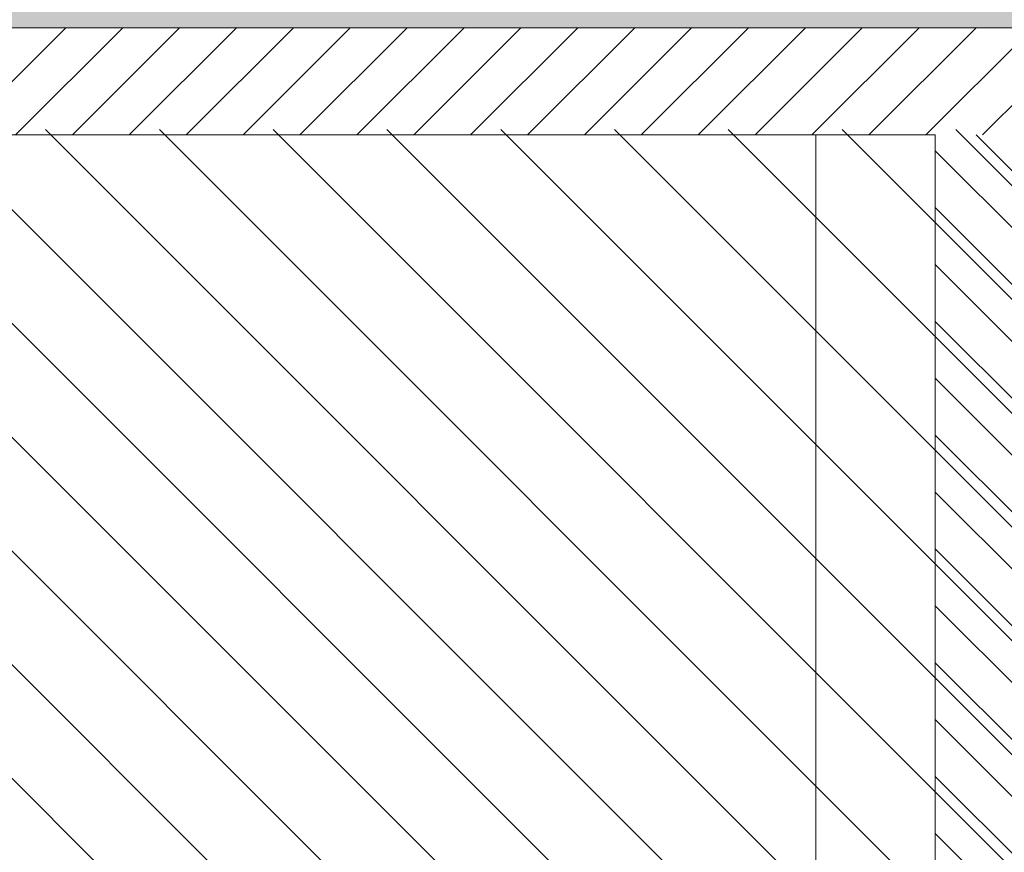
# Model space of a CAD drawing. Header units: millimetres. Extents: x 17009 to 157603, y -19950 to 21829.
# Tile 12 of 208: x 42122 to 43958, y 2062 to 3615. Entities that reach past the tile are written whole.
import ezdxf

# ---------------------------------------------------------------- set-up
doc = ezdxf.new("R2010")
doc.units = ezdxf.units.MM
doc.header["$MEASUREMENT"] = 0
for name, color, linetype in [('01-STR_Dalles.ARCHI', 7, 'Continuous'), ('01-STR_Murs.ARCHI', 7, 'Continuous'), ('L2', 7, 'Continuous')]:
    doc.layers.add(name, color=color, linetype=linetype)

# ---------------------------------------------------------------- blocks, each defined once
blk = doc.blocks.new('Élément de coupe_14_1')
at = {"layer": '01-STR_Dalles.ARCHI', "linetype": 'Continuous', "lineweight": 0, "true_color": 0xbebebe}
blk.add_hatch(color=9, dxfattribs=at).paths.add_polyline_path([(30432.5, 3600), (77255.2, 3600), (77255.2, 3630), (30432.5, 3630)])
at = {"layer": '01-STR_Dalles.ARCHI', "linetype": 'Continuous', "lineweight": 0, "true_color": 0x000000}
h = blk.add_hatch(dxfattribs=at)
h.set_pattern_fill('Hachure_simple_0001', color=18, style=0, pattern_type=2)
h.set_pattern_definition([(45, (0, 0), (-53.03301, 53.03301), [])])
h.paths.add_polyline_path([(30432.5, 3400), (75678.5, 3400), (75678.5, 3440), (77105.1, 3440), (77105.1, 3400), (77255.2, 3400), (77255.2, 3600), (30432.5, 3600)])
at = {"layer": '01-STR_Dalles.ARCHI', "color": 7, "linetype": 'Continuous', "lineweight": 5}
for p, q in [((77255.2, 3600), (30432.5, 3600)), ((43828.9, 3400), (35067.7, 3400))]:
    blk.add_line(p, q, dxfattribs=at)
blk = doc.blocks.new('Élément de coupe_126_1')
at = {"layer": '01-STR_Murs.ARCHI', "color": 7, "linetype": 'Continuous', "lineweight": 5}
blk.add_line((43606.6, 510), (43606.6, 3400), dxfattribs=at)
blk = doc.blocks.new('Élément de coupe_194_1')
at = {"layer": '01-STR_Murs.ARCHI', "linetype": 'Continuous', "lineweight": 0, "true_color": 0x000000}
h = blk.add_hatch(dxfattribs=at)
h.set_pattern_fill('Hachure_simple_0001', color=18, style=0, pattern_type=2)
h.set_pattern_definition([(315, (0, 0), (53.03301, 53.03301), [])])
h.paths.add_polyline_path([(44008.9, 3400), (43828.9, 3400), (43828.9, 510), (44008.9, 510)])
at = {"layer": '01-STR_Murs.ARCHI', "color": 7, "linetype": 'Continuous', "lineweight": 5}
blk.add_line((43828.9, 3400), (43828.9, 510), dxfattribs=at)

msp = doc.modelspace()

# ---------------------------------------------------------------- hatches: boundary and pattern name
at = {"layer": 'L2', "linetype": 'Continuous', "lineweight": 5}
h = msp.add_hatch(dxfattribs=at)
h.set_pattern_fill('Diagonales_0001', color=252, style=0, pattern_type=2)
h.set_pattern_definition([(135, (38740.98, 1960), (106.066, 106.066), [])])
h.paths.add_polyline_path([(46986.974, 3410), (30494.991, 3410), (30494.991, 510), (46986.974, 510)])

# ---------------------------------------------------------------- block references
at = {"layer": '01-STR_Dalles.ARCHI', "lineweight": 0}
msp.add_blockref('Élément de coupe_14_1', (0, 0), dxfattribs=at)
at = {"layer": '01-STR_Murs.ARCHI', "lineweight": 0}
for name in ['Élément de coupe_126_1', 'Élément de coupe_194_1']:
    msp.add_blockref(name, (0, 0), dxfattribs=at)

doc.saveas('drawing.dxf')
